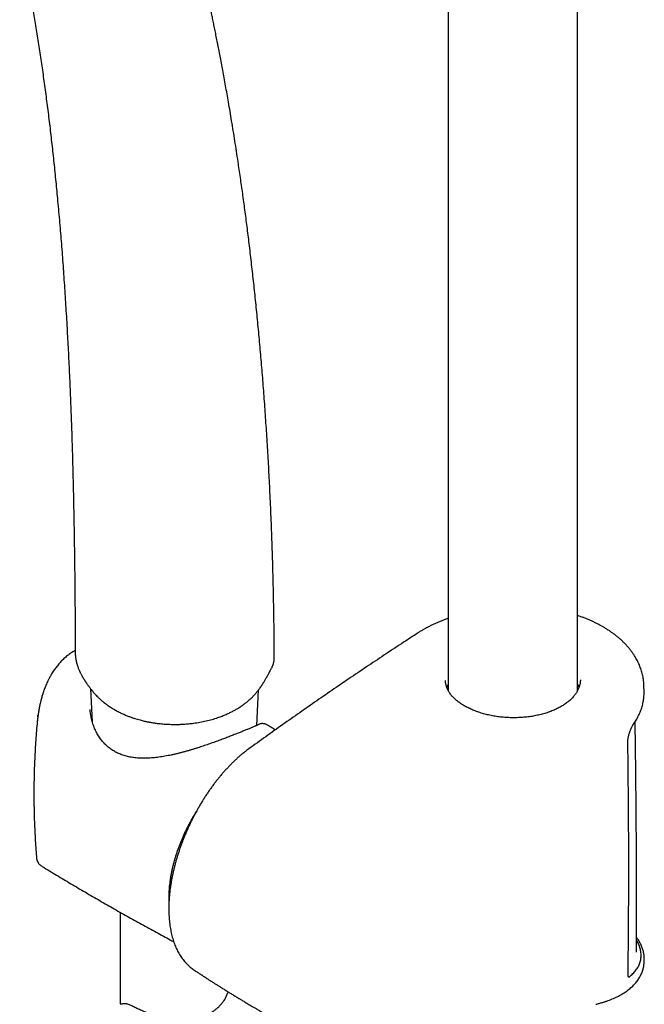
# Model space of a CAD drawing. Header units: millimetres. Extents: x 8 to 1577, y 12 to 2536.
# Tile 8 of 20: x 1339 to 1425, y 713 to 848. Entities that reach past the tile are written whole.
import ezdxf

# ---------------------------------------------------------------- set-up
doc = ezdxf.new("R2010")
doc.units = ezdxf.units.MM

msp = doc.modelspace()

# ---------------------------------------------------------------- linework, layer by layer
at = {"color": 7, "linetype": 'Continuous', "lineweight": 30}
for p, q in [((1415.73, 756.03), (1415.73, 1047.76)), ((1397.93, 1042.22), (1397.93, 756.02)), ((1374.01, 760.48), (1374.01, 760.5)), ((1373.67, 759.17), (1373.66, 759.14)), ((1347.83, 757.6), (1347.78, 757.69)), ((1347.83, 757.6), (1347.85, 757.58)), ((1348.75, 756.27), (1348.99, 751.7)), ((1424.87, 755.88), (1424.85, 756.67)), ((1371.6, 751.22), (1371.86, 756.12)), ((1341.49, 752.36), (1341.52, 752.64)), ((1341.42, 751.78), (1341.43, 751.83)), ((1373.19, 751.2), (1373.18, 751.2)), ((1341.32, 732.99), (1341.32, 732.99)), ((1341.99, 731.88), (1341.99, 731.88)), ((1352.81, 725.51), (1352.81, 712.98)), ((1423.85, 720.03), (1423.85, 720.08)), ((1424.89, 718.8), (1424.9, 719.04)), ((1422.67, 717.06), (1422.67, 717.06)), ((1422.93, 716.67), (1422.98, 716.72))]:
    msp.add_line(p, q, dxfattribs=at)
for points, knots in [([(1374.01, 760.48), (1374.01, 761.08), (1374, 762.92), (1373.97, 765.97), (1373.9, 769.65), (1373.81, 773.26), (1373.7, 776.81), (1373.56, 780.3), (1373.41, 783.64), (1373.25, 786.83), (1373.07, 789.87), (1372.88, 792.87), (1372.67, 795.81), (1372.45, 798.7), (1372.22, 801.54), (1371.97, 804.33), (1371.71, 807.07), (1371.44, 809.75), (1371.16, 812.39), (1370.87, 814.98), (1370.58, 817.46), (1370.28, 819.86), (1369.98, 822.16), (1369.67, 824.41), (1369.36, 826.62), (1369.07, 828.56), (1368.82, 830.23), (1368.6, 831.65), (1368.38, 833.04), (1368.15, 834.4), (1367.94, 835.71), (1367.72, 836.95), (1367.52, 838.13), (1367.32, 839.25), (1367.12, 840.33), (1366.93, 841.37), (1366.75, 842.37), (1366.56, 843.33), (1366.39, 844.26), (1366.21, 845.15), (1366.04, 846), (1365.88, 846.82), (1365.72, 847.59), (1365.58, 848.32), (1365.43, 849.01), (1365.29, 849.68), (1365.16, 850.32), (1365.03, 850.93), (1364.9, 851.5), (1364.79, 852.03), (1364.69, 852.49), (1364.6, 852.87), (1364.53, 853.19), (1364.47, 853.49), (1364.41, 853.76), (1364.35, 854), (1364.31, 854.2), (1364.28, 854.33), (1364.26, 854.41), (1364.25, 854.45), (1364.24, 854.49), (1364.23, 854.53), (1364.22, 854.59), (1364.19, 854.7), (1364.16, 854.84), (1364.12, 855.03), (1364.07, 855.25), (1364.01, 855.51), (1363.94, 855.81), (1363.86, 856.15), (1363.77, 856.52), (1363.68, 856.94), (1363.57, 857.39), (1363.46, 857.88), (1363.33, 858.41), (1363.19, 858.97), (1363.05, 859.58), (1362.89, 860.22), (1362.72, 860.9), (1362.54, 861.61), (1362.36, 862.35), (1362.23, 862.85), (1362.17, 863.1)], [0, 0, 0, 0, 0.016216, 0.050377, 0.084109, 0.117406, 0.150265, 0.182682, 0.214654, 0.243567, 0.272102, 0.300257, 0.328028, 0.355416, 0.382417, 0.409032, 0.435258, 0.461095, 0.486541, 0.511596, 0.536258, 0.559152, 0.581696, 0.60389, 0.625733, 0.647226, 0.661534, 0.675681, 0.689646, 0.703242, 0.716428, 0.729204, 0.740874, 0.75218, 0.763122, 0.773699, 0.783912, 0.793761, 0.803246, 0.812368, 0.821125, 0.829519, 0.837409, 0.844948, 0.852137, 0.858975, 0.865671, 0.871994, 0.877942, 0.883517, 0.888718, 0.892205, 0.8955, 0.898606, 0.901513, 0.904046, 0.90613, 0.907763, 0.908229, 0.908639, 0.908995, 0.909361, 0.909967, 0.911087, 0.912611, 0.914537, 0.916868, 0.919601, 0.922738, 0.926278, 0.930221, 0.934567, 0.939316, 0.944468, 0.950023, 0.956003, 0.962388, 0.969178, 0.976374, 0.983975, 0.991835, 1, 1, 1, 1]), ([(1339, 859.28), (1339.01, 859.26), (1339.17, 858.52), (1339.46, 857.08), (1339.88, 854.94), (1340.28, 852.79), (1340.67, 850.61), (1341.05, 848.37), (1341.42, 846.09), (1341.78, 843.77), (1342.13, 841.4), (1342.46, 838.98), (1342.79, 836.52), (1343.1, 834.03), (1343.39, 831.51), (1343.67, 828.95), (1343.94, 826.36), (1344.2, 823.64), (1344.46, 820.81), (1344.71, 817.85), (1344.94, 814.85), (1345.15, 811.79), (1345.35, 808.67), (1345.53, 805.57), (1345.7, 802.48), (1345.85, 799.4), (1345.98, 796.28), (1346.1, 793.12), (1346.21, 789.78), (1346.31, 786.27), (1346.4, 782.57), (1346.47, 778.83), (1346.53, 775.03), (1346.58, 771.18), (1346.61, 767.28), (1346.63, 764), (1346.63, 762.01), (1346.63, 761.35)], [0, 0, 0, 0, 0.000581, 0.024852, 0.0481, 0.071702, 0.095657, 0.119967, 0.144631, 0.169651, 0.195027, 0.220758, 0.246846, 0.273289, 0.299606, 0.326267, 0.35327, 0.380615, 0.410528, 0.440839, 0.471546, 0.502647, 0.534141, 0.566025, 0.596444, 0.627205, 0.658307, 0.689747, 0.721522, 0.757377, 0.793639, 0.830304, 0.867365, 0.904817, 0.942651, 0.98086, 1, 1, 1, 1]), ([(1397.93, 765.97), (1397.83, 765.93), (1397.57, 765.84), (1397.17, 765.68), (1396.72, 765.5), (1396.29, 765.31), (1395.86, 765.11), (1395.44, 764.91), (1395.03, 764.69), (1394.63, 764.47), (1394.24, 764.24), (1393.93, 764.06), (1393.76, 763.94), (1393.72, 763.91)], [0, 0, 0, 0, 0.0670688, 0.1662368, 0.2650832, 0.3632195, 0.4625743, 0.5620868, 0.6617426, 0.7615244, 0.8614126, 0.9613851, 1, 1, 1, 1]), ([(1419.24, 764.78), (1419.12, 764.85), (1418.86, 764.99), (1418.46, 765.2), (1418.05, 765.41), (1417.62, 765.6), (1417.19, 765.79), (1416.75, 765.97), (1416.3, 766.14), (1415.96, 766.26), (1415.77, 766.32), (1415.73, 766.33)], [0, 0, 0, 0, 0.115828, 0.238256, 0.360721, 0.483178, 0.605593, 0.727935, 0.850252, 0.97165, 1, 1, 1, 1]), ([(1424.85, 756.67), (1424.85, 756.72), (1424.84, 756.89), (1424.82, 757.18), (1424.78, 757.52), (1424.73, 757.86), (1424.66, 758.2), (1424.57, 758.53), (1424.47, 758.87), (1424.36, 759.21), (1424.22, 759.54), (1424.08, 759.86), (1423.92, 760.19), (1423.74, 760.5), (1423.55, 760.82), (1423.34, 761.13), (1423.12, 761.44), (1422.88, 761.75), (1422.63, 762.05), (1422.37, 762.34), (1422.09, 762.63), (1421.8, 762.91), (1421.49, 763.19), (1421.17, 763.45), (1420.84, 763.72), (1420.5, 763.97), (1420.14, 764.22), (1419.77, 764.46), (1419.47, 764.64), (1419.29, 764.75), (1419.24, 764.78)], [0, 0, 0, 0, 0.017631, 0.053145, 0.088895, 0.124864, 0.161018, 0.19732, 0.233729, 0.270202, 0.306694, 0.343141, 0.379495, 0.415883, 0.452816, 0.490049, 0.527538, 0.565233, 0.60308, 0.641024, 0.67901, 0.716974, 0.754856, 0.792663, 0.830972, 0.869375, 0.907852, 0.946387, 0.984962, 1, 1, 1, 1]), ([(1393.72, 763.91), (1393.08, 763.5), (1391.63, 762.55), (1389.39, 761.07), (1386.99, 759.47), (1384.6, 757.86), (1382.22, 756.24), (1379.86, 754.61), (1377.51, 752.97), (1375.17, 751.33), (1372.84, 749.67), (1371.29, 748.56), (1370.51, 747.99), (1370.5, 747.98)], [0, 0, 0, 0, 0.080716, 0.182843, 0.284939, 0.387001, 0.489027, 0.591014, 0.692961, 0.794863, 0.896734, 0.998702, 1, 1, 1, 1]), ([(1346.63, 761.53), (1346.58, 761.5), (1346.43, 761.42), (1346.18, 761.26), (1345.89, 761.06), (1345.6, 760.85), (1345.33, 760.63), (1345.1, 760.42), (1344.88, 760.21), (1344.67, 760), (1344.48, 759.79), (1344.28, 759.56), (1344.1, 759.33), (1343.92, 759.1), (1343.75, 758.86), (1343.57, 758.59), (1343.42, 758.35), (1343.31, 758.15), (1343.23, 758.01), (1343.17, 757.9), (1343.12, 757.81), (1343.07, 757.72), (1343, 757.59), (1342.92, 757.43), (1342.81, 757.2), (1342.68, 756.92), (1342.55, 756.6), (1342.43, 756.31), (1342.34, 756.05), (1342.26, 755.84), (1342.2, 755.65), (1342.14, 755.44), (1342.06, 755.2), (1341.99, 754.93), (1341.9, 754.6), (1341.8, 754.21), (1341.71, 753.75), (1341.61, 753.23), (1341.56, 752.87), (1341.53, 752.68)], [0, 0, 0, 0, 0.017311, 0.051703, 0.088707, 0.125648, 0.159835, 0.191322, 0.221054, 0.249329, 0.277393, 0.306485, 0.336941, 0.363192, 0.391741, 0.422545, 0.45479, 0.47273, 0.487795, 0.499988, 0.509306, 0.517094, 0.530541, 0.547986, 0.569439, 0.602243, 0.633616, 0.66311, 0.690749, 0.708164, 0.72519, 0.744725, 0.767331, 0.793017, 0.821795, 0.85971, 0.901997, 0.948728, 1, 1, 1, 1]), ([(1346.63, 761.36), (1346.63, 761.26), (1346.64, 761.07), (1346.66, 760.82), (1346.68, 760.62), (1346.7, 760.46), (1346.72, 760.33), (1346.75, 760.21), (1346.77, 760.07), (1346.81, 759.9), (1346.86, 759.72), (1346.92, 759.51), (1346.99, 759.31), (1347.06, 759.11), (1347.13, 758.92), (1347.2, 758.78), (1347.24, 758.68), (1347.27, 758.61), (1347.32, 758.52), (1347.37, 758.4), (1347.45, 758.24), (1347.55, 758.06), (1347.67, 757.85), (1347.77, 757.7), (1347.82, 757.62)], [0, 0, 0, 0, 0.075063, 0.137998, 0.18883, 0.229427, 0.263726, 0.291954, 0.325135, 0.36968, 0.421531, 0.472423, 0.528707, 0.582376, 0.633239, 0.678337, 0.698007, 0.716184, 0.740641, 0.774311, 0.817144, 0.869082, 0.930056, 1, 1, 1, 1]), ([(1373.67, 759.15), (1373.69, 759.21), (1373.74, 759.31), (1373.8, 759.44), (1373.85, 759.56), (1373.88, 759.65), (1373.91, 759.75), (1373.93, 759.84), (1373.96, 759.96), (1373.99, 760.11), (1374.01, 760.29), (1374.01, 760.43), (1374.02, 760.5)], [0, 0, 0, 0, 0.129896, 0.236623, 0.32067, 0.403586, 0.462845, 0.526892, 0.610186, 0.716568, 0.846402, 1, 1, 1, 1]), ([(1352.03, 753.4), (1352.2, 753.31), (1352.53, 753.12), (1353.04, 752.87), (1353.52, 752.66), (1353.99, 752.47), (1354.42, 752.31), (1354.83, 752.18), (1355.21, 752.07), (1355.55, 751.97), (1355.85, 751.89), (1356.11, 751.83), (1356.34, 751.78), (1356.52, 751.74), (1356.66, 751.71), (1356.76, 751.7), (1356.83, 751.68), (1356.89, 751.67), (1356.97, 751.66), (1357.07, 751.64), (1357.22, 751.61), (1357.42, 751.58), (1357.66, 751.54), (1358.09, 751.49), (1358.7, 751.42), (1359.44, 751.38), (1360.16, 751.36), (1360.84, 751.36), (1361.54, 751.39), (1362.23, 751.45), (1362.99, 751.53), (1363.79, 751.66), (1364.64, 751.83), (1365.46, 752.04), (1366.2, 752.27), (1366.86, 752.51), (1367.41, 752.74), (1367.92, 752.97), (1368.37, 753.2), (1368.73, 753.4), (1368.98, 753.55), (1369.15, 753.66), (1369.28, 753.74), (1369.36, 753.79), (1369.42, 753.83), (1369.49, 753.88), (1369.58, 753.94), (1369.71, 754.03), (1369.85, 754.14), (1370.01, 754.26), (1370.17, 754.38), (1370.31, 754.5), (1370.44, 754.61), (1370.58, 754.73), (1370.73, 754.87), (1370.91, 755.03), (1371.08, 755.21), (1371.23, 755.37), (1371.36, 755.51), (1371.47, 755.64), (1371.57, 755.76), (1371.68, 755.89), (1371.8, 756.05), (1371.93, 756.21), (1372.07, 756.4), (1372.22, 756.62), (1372.35, 756.82), (1372.46, 756.99), (1372.56, 757.15), (1372.66, 757.32), (1372.77, 757.49), (1372.87, 757.67), (1372.97, 757.84), (1373.05, 757.99), (1373.12, 758.12), (1373.19, 758.24), (1373.26, 758.37), (1373.32, 758.49), (1373.38, 758.59), (1373.42, 758.68), (1373.48, 758.78), (1373.55, 758.92), (1373.61, 759.04), (1373.65, 759.12), (1373.67, 759.14)], [0, 0, 0, 0, 0.0259678, 0.0502096, 0.0727272, 0.0935264, 0.1126109, 0.1299803, 0.1456375, 0.1595896, 0.1718438, 0.1824064, 0.1912823, 0.1984753, 0.2039888, 0.2078251, 0.210147, 0.2120769, 0.2150289, 0.2190024, 0.2239961, 0.2320761, 0.2418589, 0.2522564, 0.2807559, 0.310205, 0.3346979, 0.3598153, 0.3855274, 0.4114538, 0.4374865, 0.4701796, 0.5030505, 0.536099, 0.5693297, 0.5954645, 0.6202446, 0.6436646, 0.6657271, 0.6864333, 0.6966588, 0.7055472, 0.712785, 0.7162768, 0.7191952, 0.7225782, 0.7274981, 0.7341063, 0.7423222, 0.7514866, 0.7602626, 0.7686115, 0.7765326, 0.7840247, 0.7937732, 0.8043929, 0.8157194, 0.8256638, 0.8337262, 0.8408763, 0.8479307, 0.855014, 0.8626585, 0.8713617, 0.8809792, 0.8915077, 0.9013648, 0.9083294, 0.9145605, 0.922041, 0.9305508, 0.9372145, 0.9447461, 0.9514163, 0.9567594, 0.961126, 0.9665126, 0.9727397, 0.9764688, 0.9798449, 0.9838064, 0.9896862, 0.9974743, 1, 1, 1, 1]), ([(1347.87, 757.54), (1347.88, 757.53), (1347.91, 757.48), (1347.95, 757.42), (1348, 757.33), (1348.05, 757.26), (1348.1, 757.19), (1348.15, 757.11), (1348.22, 757), (1348.32, 756.86), (1348.43, 756.7), (1348.54, 756.55), (1348.65, 756.41), (1348.77, 756.24), (1348.92, 756.06), (1349.06, 755.88), (1349.21, 755.7), (1349.36, 755.53), (1349.54, 755.34), (1349.72, 755.16), (1349.89, 754.99), (1350.03, 754.86), (1350.16, 754.74), (1350.29, 754.62), (1350.42, 754.52), (1350.52, 754.44), (1350.59, 754.38), (1350.65, 754.33), (1350.72, 754.28), (1350.8, 754.22), (1350.9, 754.14), (1351.04, 754.04), (1351.23, 753.9), (1351.46, 753.75), (1351.73, 753.58), (1351.93, 753.46), (1352.03, 753.4)], [0, 0, 0, 0, 0.005891, 0.024427, 0.036771, 0.049298, 0.062253, 0.075775, 0.089967, 0.120155, 0.151347, 0.177872, 0.201651, 0.235112, 0.276515, 0.310604, 0.346771, 0.390719, 0.427496, 0.480286, 0.522274, 0.553301, 0.583884, 0.61551, 0.651179, 0.669404, 0.686149, 0.70142, 0.715247, 0.731657, 0.753618, 0.787266, 0.828819, 0.878199, 0.935306, 1, 1, 1, 1]), ([(1416.11, 757.51), (1416.11, 757.5), (1416.11, 757.43), (1416.1, 757.29), (1416.08, 757.07), (1416.04, 756.86), (1415.98, 756.64), (1415.91, 756.43), (1415.83, 756.22), (1415.73, 756.02), (1415.62, 755.82), (1415.49, 755.62), (1415.35, 755.42), (1415.19, 755.23), (1415.02, 755.04), (1414.84, 754.85), (1414.64, 754.67), (1414.43, 754.49), (1414.21, 754.31), (1413.97, 754.15), (1413.73, 753.98), (1413.47, 753.83), (1413.2, 753.68), (1412.93, 753.54), (1412.64, 753.4), (1412.34, 753.27), (1412.03, 753.15), (1411.71, 753.03), (1411.38, 752.92), (1411.05, 752.82), (1410.7, 752.73), (1410.35, 752.65), (1410, 752.57), (1409.64, 752.5), (1409.28, 752.44), (1408.91, 752.39), (1408.54, 752.35), (1408.17, 752.32), (1407.79, 752.3), (1407.41, 752.28), (1407.03, 752.28), (1406.65, 752.28), (1406.27, 752.29), (1405.89, 752.31), (1405.51, 752.34), (1405.14, 752.38), (1404.77, 752.42), (1404.4, 752.48), (1404.03, 752.54), (1403.67, 752.62), (1403.31, 752.7), (1402.97, 752.78), (1402.63, 752.88), (1402.29, 752.98), (1401.97, 753.09), (1401.65, 753.21), (1401.34, 753.33), (1401.04, 753.46), (1400.75, 753.6), (1400.47, 753.74), (1400.28, 753.84), (1400.18, 753.9), (1400.17, 753.91)], [0, 0, 0, 0, 0.000465, 0.018599, 0.036761, 0.054884, 0.072923, 0.090839, 0.108605, 0.126199, 0.143619, 0.16083, 0.178038, 0.195249, 0.212462, 0.229673, 0.246871, 0.264047, 0.281189, 0.298283, 0.315316, 0.332276, 0.349129, 0.366011, 0.382971, 0.399997, 0.417077, 0.434197, 0.451343, 0.4685, 0.485651, 0.502779, 0.519874, 0.536926, 0.553873, 0.570963, 0.588012, 0.605064, 0.622153, 0.639316, 0.65649, 0.67357, 0.690746, 0.707952, 0.725104, 0.742141, 0.759175, 0.776302, 0.793498, 0.810704, 0.827847, 0.844875, 0.861869, 0.878919, 0.895935, 0.912962, 0.930031, 0.947175, 0.964101, 0.981139, 0.998237, 1, 1, 1, 1]), ([(1400.17, 753.91), (1400.16, 753.91), (1400.07, 753.96), (1399.89, 754.07), (1399.64, 754.23), (1399.41, 754.4), (1399.2, 754.56), (1398.99, 754.74), (1398.8, 754.91), (1398.62, 755.09), (1398.45, 755.27), (1398.3, 755.45), (1398.16, 755.64), (1398.04, 755.83), (1397.93, 756.02), (1397.83, 756.22), (1397.75, 756.41), (1397.68, 756.61), (1397.63, 756.8), (1397.59, 757), (1397.57, 757.21), (1397.56, 757.35), (1397.56, 757.42), (1397.56, 757.42)], [0, 0, 0, 0, 0.004759, 0.056506, 0.108106, 0.159297, 0.209905, 0.261145, 0.31215, 0.363204, 0.414429, 0.466004, 0.518038, 0.569421, 0.621702, 0.674325, 0.727173, 0.780125, 0.833277, 0.887248, 0.942021, 0.997131, 1, 1, 1, 1]), ([(1397.93, 756.89), (1397.91, 756.85), (1397.83, 756.7), (1397.78, 756.55), (1397.74, 756.45)], [0, 0, 0, 0, 0.288434, 1, 1, 1, 1]), ([(1415.93, 756.48), (1415.92, 756.5), (1415.88, 756.65), (1415.82, 756.8), (1415.74, 756.94), (1415.73, 756.95)], [0, 0, 0, 0, 0.13087, 0.900413, 1, 1, 1, 1]), ([(1423.48, 751.51), (1423.55, 751.61), (1423.68, 751.8), (1423.86, 752.1), (1424.03, 752.41), (1424.18, 752.72), (1424.32, 753.03), (1424.44, 753.34), (1424.55, 753.66), (1424.64, 753.98), (1424.72, 754.3), (1424.78, 754.62), (1424.83, 754.94), (1424.86, 755.27), (1424.87, 755.49), (1424.87, 755.6), (1424.87, 755.61)], [0, 0, 0, 0, 0.0739437, 0.1517695, 0.2290891, 0.3049744, 0.3823417, 0.4593618, 0.5361342, 0.6127652, 0.6893654, 0.7660268, 0.8428106, 0.918945, 0.9950973, 1, 1, 1, 1]), ([(1424.86, 755.62), (1424.87, 755.69), (1424.87, 755.77), (1424.87, 755.86), (1424.87, 755.88)], [0, 0, 0, 0, 0.745613, 1, 1, 1, 1]), ([(1371.94, 751.38), (1371.93, 751.37), (1371.9, 751.36), (1371.84, 751.33), (1371.77, 751.29), (1371.67, 751.25), (1371.57, 751.2), (1371.44, 751.15), (1371.31, 751.09), (1371.16, 751.02), (1371, 750.96), (1370.82, 750.88), (1370.64, 750.8), (1370.44, 750.72), (1370.23, 750.64), (1370.01, 750.55), (1369.79, 750.46), (1369.55, 750.36), (1369.31, 750.26), (1369.06, 750.16), (1368.8, 750.06), (1368.52, 749.95), (1368.24, 749.84), (1367.94, 749.72), (1367.64, 749.61), (1367.33, 749.49), (1367.02, 749.37), (1366.7, 749.25), (1366.37, 749.13), (1366.04, 749.01), (1365.7, 748.88), (1365.34, 748.76), (1364.98, 748.63), (1364.62, 748.51), (1364.25, 748.38), (1363.87, 748.26), (1363.49, 748.14), (1363.1, 748.01), (1362.7, 747.89), (1362.3, 747.77), (1361.9, 747.66), (1361.49, 747.55), (1361.07, 747.44), (1360.66, 747.33), (1360.24, 747.24), (1359.82, 747.14), (1359.4, 747.06), (1358.98, 746.98), (1358.56, 746.91), (1358.14, 746.85), (1357.73, 746.8), (1357.32, 746.76), (1356.92, 746.72), (1356.53, 746.7), (1356.14, 746.7), (1355.76, 746.7), (1355.39, 746.72), (1355.03, 746.75), (1354.67, 746.79), (1354.33, 746.84), (1354, 746.9), (1353.68, 746.98), (1353.36, 747.07), (1353.06, 747.17), (1352.76, 747.29), (1352.47, 747.42), (1352.2, 747.56), (1351.93, 747.71), (1351.68, 747.87), (1351.43, 748.05), (1351.19, 748.24), (1350.95, 748.44), (1350.73, 748.66), (1350.51, 748.89), (1350.31, 749.13), (1350.11, 749.38), (1349.93, 749.65), (1349.76, 749.92), (1349.59, 750.21), (1349.44, 750.5), (1349.3, 750.81), (1349.18, 751.13), (1349.06, 751.45), (1348.96, 751.79), (1348.88, 752.12), (1348.81, 752.46), (1348.75, 752.8), (1348.71, 753.13), (1348.7, 753.34), (1348.7, 753.43)], [0, 0, 0, 0, 0.008643, 0.019631, 0.031144, 0.042975, 0.054958, 0.066961, 0.078956, 0.090913, 0.102846, 0.114714, 0.126486, 0.138139, 0.149652, 0.161012, 0.172209, 0.183238, 0.194126, 0.204971, 0.215873, 0.226812, 0.23777, 0.248722, 0.259647, 0.270524, 0.281338, 0.292072, 0.302722, 0.313427, 0.324326, 0.33534, 0.346416, 0.357494, 0.368568, 0.379851, 0.391214, 0.402681, 0.414276, 0.425963, 0.437759, 0.449627, 0.461571, 0.473594, 0.485698, 0.497883, 0.510145, 0.522481, 0.534876, 0.547273, 0.559584, 0.571809, 0.583946, 0.595995, 0.607956, 0.619836, 0.63164, 0.643371, 0.654876, 0.666226, 0.677465, 0.688626, 0.699732, 0.710677, 0.721693, 0.732692, 0.743593, 0.754344, 0.76505, 0.775861, 0.786802, 0.797867, 0.809048, 0.820335, 0.831714, 0.843172, 0.854691, 0.86627, 0.877962, 0.889922, 0.90204, 0.914301, 0.926682, 0.939156, 0.951692, 0.964255, 0.976805, 0.989336, 1, 1, 1, 1]), ([(1341.54, 752.71), (1341.52, 752.56), (1341.47, 752.25), (1341.44, 751.94), (1341.42, 751.78)], [0, 0, 0, 0, 0.5012662, 1, 1, 1, 1]), ([(1341.42, 751.78), (1341.41, 751.66), (1341.36, 751.12), (1341.28, 750.15), (1341.19, 748.87), (1341.11, 747.58), (1341.05, 746.3), (1341, 745.01), (1340.97, 743.72), (1340.95, 742.44), (1340.95, 741.15), (1340.97, 739.86), (1341, 738.57), (1341.05, 737.29), (1341.11, 736.01), (1341.19, 734.72), (1341.26, 733.72), (1341.31, 733.14), (1341.32, 732.99)], [0, 0, 0, 0, 0.018497, 0.086878, 0.155272, 0.223674, 0.292081, 0.360488, 0.428891, 0.497288, 0.565673, 0.634045, 0.702396, 0.770725, 0.839026, 0.907298, 0.975534, 1, 1, 1, 1]), ([(1373.14, 751.22), (1373.12, 751.23), (1373.05, 751.28), (1372.93, 751.34), (1372.78, 751.4), (1372.65, 751.44), (1372.52, 751.46), (1372.41, 751.48), (1372.3, 751.48), (1372.19, 751.46), (1372.09, 751.44), (1372.01, 751.41), (1371.98, 751.39), (1371.97, 751.39)], [0, 0, 0, 0, 0.0574979, 0.2128276, 0.3500237, 0.4724298, 0.5789212, 0.6732722, 0.7604958, 0.8408734, 0.9163376, 0.9883584, 1, 1, 1, 1]), ([(1374.15, 750.6), (1374, 750.7), (1373.68, 750.9), (1373.35, 751.09), (1373.19, 751.19)], [0, 0, 0, 0, 0.49036, 1, 1, 1, 1]), ([(1422.63, 748.9), (1422.63, 748.9), (1422.63, 748.93), (1422.63, 749.02), (1422.64, 749.15), (1422.65, 749.29), (1422.67, 749.43), (1422.7, 749.58), (1422.74, 749.74), (1422.77, 749.9), (1422.82, 750.06), (1422.87, 750.22), (1422.93, 750.38), (1422.98, 750.54), (1423.04, 750.69), (1423.11, 750.83), (1423.17, 750.97), (1423.24, 751.11), (1423.31, 751.23), (1423.37, 751.35), (1423.43, 751.44), (1423.47, 751.49), (1423.48, 751.51)], [0, 0, 0, 0, 0.000172, 0.048356, 0.097563, 0.14756, 0.198151, 0.248696, 0.300167, 0.352897, 0.406519, 0.460613, 0.514673, 0.568644, 0.62292, 0.677844, 0.73366, 0.790252, 0.847409, 0.90482, 0.961951, 1, 1, 1, 1]), ([(1423.85, 720.08), (1423.85, 720.22), (1423.85, 720.51), (1423.85, 720.91), (1423.85, 721.29), (1423.85, 721.63), (1423.85, 722.08), (1423.85, 722.63), (1423.85, 723.24), (1423.85, 723.8), (1423.85, 724.29), (1423.85, 724.81), (1423.85, 725.34), (1423.85, 725.94), (1423.85, 726.6), (1423.85, 727.33), (1423.85, 728.11), (1423.85, 728.94), (1423.84, 729.82), (1423.84, 730.75), (1423.84, 731.73), (1423.83, 732.75), (1423.83, 733.83), (1423.82, 734.96), (1423.81, 736.14), (1423.8, 737.36), (1423.79, 738.64), (1423.78, 739.97), (1423.77, 741.34), (1423.75, 742.8), (1423.74, 744.32), (1423.72, 745.93), (1423.7, 747.58), (1423.68, 749.3), (1423.66, 750.69), (1423.64, 751.52), (1423.64, 751.75)], [0, 0, 0, 0, 0.014047, 0.027038, 0.038974, 0.049862, 0.060397, 0.081442, 0.102949, 0.118596, 0.134479, 0.150599, 0.167433, 0.185511, 0.207156, 0.230351, 0.255096, 0.28139, 0.309234, 0.338627, 0.369569, 0.402059, 0.436099, 0.471688, 0.508825, 0.54751, 0.587744, 0.629526, 0.672857, 0.717736, 0.766412, 0.816787, 0.868861, 0.922633, 0.978104, 1, 1, 1, 1]), ([(1422.67, 717.06), (1422.68, 718.03), (1422.71, 720.18), (1422.73, 723.51), (1422.76, 727.05), (1422.76, 730.59), (1422.76, 734.13), (1422.75, 737.69), (1422.72, 741.25), (1422.69, 744.81), (1422.66, 747.36), (1422.64, 748.72), (1422.63, 748.89)], [0, 0, 0, 0, 0.09274, 0.20417, 0.315598, 0.427023, 0.538445, 0.649862, 0.761276, 0.872684, 0.984088, 1, 1, 1, 1]), ([(1370.5, 747.98), (1370.42, 747.92), (1370.24, 747.79), (1369.97, 747.58), (1369.67, 747.35), (1369.36, 747.09), (1369.02, 746.79), (1368.67, 746.47), (1368.33, 746.14), (1367.99, 745.8), (1367.65, 745.45), (1367.32, 745.09), (1366.99, 744.73), (1366.67, 744.35), (1366.36, 743.97), (1366.04, 743.58), (1365.74, 743.18), (1365.43, 742.77), (1365.14, 742.35), (1364.84, 741.92), (1364.55, 741.49), (1364.27, 741.05), (1364, 740.6), (1363.73, 740.15), (1363.47, 739.69), (1363.22, 739.24), (1362.97, 738.77), (1362.73, 738.3), (1362.5, 737.83), (1362.27, 737.35), (1362.05, 736.87), (1361.84, 736.38), (1361.64, 735.89), (1361.44, 735.4), (1361.26, 734.91), (1361.08, 734.42), (1360.91, 733.92), (1360.75, 733.43), (1360.6, 732.94), (1360.46, 732.46), (1360.33, 731.97), (1360.21, 731.48), (1360.1, 730.99), (1359.99, 730.5), (1359.9, 730.01), (1359.81, 729.52), (1359.74, 729.05), (1359.67, 728.57), (1359.62, 728.1), (1359.58, 727.63), (1359.54, 727.17), (1359.52, 726.71), (1359.51, 726.26), (1359.51, 725.81), (1359.52, 725.37), (1359.54, 724.93), (1359.57, 724.5), (1359.61, 724.08), (1359.66, 723.66), (1359.73, 723.25), (1359.8, 722.85), (1359.89, 722.46), (1359.99, 722.08), (1360.1, 721.71), (1360.22, 721.35), (1360.35, 721), (1360.49, 720.66), (1360.64, 720.33), (1360.81, 720.02), (1360.98, 719.71), (1361.17, 719.42), (1361.36, 719.14), (1361.56, 718.87), (1361.77, 718.62), (1361.99, 718.39), (1362.22, 718.17), (1362.46, 717.96), (1362.7, 717.76), (1362.88, 717.63), (1362.98, 717.57), (1362.99, 717.56)], [0, 0, 0, 0, 0.008906, 0.020163, 0.030855, 0.042173, 0.056169, 0.069565, 0.082988, 0.096402, 0.109775, 0.123077, 0.136282, 0.149356, 0.162524, 0.175688, 0.188835, 0.201979, 0.215132, 0.228304, 0.241509, 0.25476, 0.267947, 0.281033, 0.294084, 0.307117, 0.320148, 0.33319, 0.346258, 0.359368, 0.372547, 0.385636, 0.398751, 0.411895, 0.42505, 0.438192, 0.451299, 0.464355, 0.477353, 0.490328, 0.503368, 0.516486, 0.529663, 0.542876, 0.556103, 0.569319, 0.582497, 0.595561, 0.608752, 0.621942, 0.63514, 0.648351, 0.661584, 0.674848, 0.68815, 0.701331, 0.714777, 0.728164, 0.741503, 0.754807, 0.768084, 0.781344, 0.794596, 0.807857, 0.821074, 0.834206, 0.847358, 0.860493, 0.873578, 0.886581, 0.899469, 0.912214, 0.924886, 0.937196, 0.949508, 0.9618, 0.974053, 0.986253, 0.998385, 1, 1, 1, 1]), ([(1363.33, 739.43), (1363.31, 739.41), (1363.21, 739.25), (1363.03, 738.95), (1362.77, 738.52), (1362.53, 738.08), (1362.29, 737.64), (1362.06, 737.2), (1361.84, 736.76), (1361.63, 736.31), (1361.43, 735.86), (1361.23, 735.4), (1361.05, 734.95), (1360.87, 734.49), (1360.71, 734.04), (1360.55, 733.58), (1360.41, 733.12), (1360.28, 732.67), (1360.15, 732.21), (1360.04, 731.76), (1359.93, 731.31), (1359.84, 730.86), (1359.76, 730.41), (1359.69, 729.97), (1359.63, 729.53), (1359.58, 729.09), (1359.54, 728.66), (1359.52, 728.23), (1359.5, 727.81), (1359.5, 727.4), (1359.51, 727.03), (1359.52, 726.81), (1359.52, 726.71)], [0, 0, 0, 0, 0.0049262, 0.0395669, 0.0742069, 0.1088468, 0.1434872, 0.1781285, 0.2127714, 0.2474166, 0.2820646, 0.3167161, 0.3513717, 0.386032, 0.4206977, 0.4553693, 0.4900475, 0.5247327, 0.5594255, 0.5941265, 0.628836, 0.6635545, 0.6982823, 0.7330196, 0.7677666, 0.8025231, 0.8372891, 0.872064, 0.9068472, 0.9416377, 0.9764342, 1, 1, 1, 1]), ([(1341.32, 732.99), (1341.33, 732.92), (1341.34, 732.79), (1341.39, 732.64), (1341.43, 732.53), (1341.46, 732.46), (1341.5, 732.39), (1341.56, 732.29), (1341.66, 732.16), (1341.8, 732.01), (1341.92, 731.93), (1341.99, 731.88)], [0, 0, 0, 0, 0.173542, 0.311604, 0.383353, 0.438842, 0.483551, 0.571081, 0.687352, 0.831262, 1, 1, 1, 1]), ([(1341.99, 731.88), (1342.11, 731.81), (1342.89, 731.33), (1344.33, 730.46), (1346.3, 729.28), (1348.28, 728.11), (1350.27, 726.96), (1352.26, 725.82), (1354.26, 724.69), (1356.27, 723.58), (1358.24, 722.5), (1359.55, 721.81), (1360.18, 721.47)], [0, 0, 0, 0, 0.021105, 0.130721, 0.240338, 0.349954, 0.459566, 0.569171, 0.678768, 0.788353, 0.897924, 1, 1, 1, 1]), ([(1422.98, 716.72), (1423.14, 716.87), (1423.47, 717.17), (1423.86, 717.65), (1424.16, 718.15), (1424.36, 718.68), (1424.46, 719.24), (1424.47, 719.8), (1424.38, 720.38), (1424.19, 720.97), (1424.01, 721.39), (1423.87, 721.62), (1423.85, 721.64)], [0, 0, 0, 0, 0.110387, 0.220005, 0.329437, 0.439266, 0.549916, 0.65993, 0.769359, 0.87882, 0.988939, 1, 1, 1, 1]), ([(1424.9, 719.04), (1424.9, 719.07), (1424.9, 719.17), (1424.89, 719.36), (1424.87, 719.61), (1424.83, 719.85), (1424.78, 720.1), (1424.71, 720.35), (1424.62, 720.6), (1424.52, 720.85), (1424.41, 721.1), (1424.27, 721.36), (1424.13, 721.61), (1423.99, 721.83), (1423.89, 721.96), (1423.85, 722.02)], [0, 0, 0, 0, 0.0278431, 0.1088765, 0.1910881, 0.2734783, 0.356144, 0.4392458, 0.522917, 0.6072645, 0.692446, 0.7758676, 0.8614415, 0.9474054, 1, 1, 1, 1]), ([(1419.66, 713.26), (1419.69, 713.27), (1419.84, 713.32), (1420.12, 713.42), (1420.49, 713.57), (1420.84, 713.72), (1421.18, 713.88), (1421.51, 714.05), (1421.82, 714.23), (1422.12, 714.41), (1422.41, 714.61), (1422.69, 714.81), (1422.95, 715.02), (1423.19, 715.24), (1423.42, 715.46), (1423.63, 715.69), (1423.83, 715.92), (1424, 716.16), (1424.17, 716.4), (1424.31, 716.65), (1424.44, 716.9), (1424.55, 717.15), (1424.65, 717.41), (1424.73, 717.66), (1424.79, 717.92), (1424.84, 718.19), (1424.87, 718.45), (1424.89, 718.65), (1424.89, 718.75), (1424.89, 718.76)], [0, 0, 0, 0, 0.00974, 0.052742, 0.095787, 0.138766, 0.181011, 0.223345, 0.265734, 0.308078, 0.350286, 0.392258, 0.433893, 0.475088, 0.515751, 0.555807, 0.5952, 0.633899, 0.671899, 0.709218, 0.745894, 0.781987, 0.817584, 0.85302, 0.888399, 0.923741, 0.959061, 0.994378, 1, 1, 1, 1]), ([(1363, 717.55), (1363.05, 717.52), (1363.18, 717.43), (1363.38, 717.3), (1363.6, 717.16), (1363.78, 717.04), (1363.92, 716.95), (1364.07, 716.85), (1364.26, 716.72), (1364.53, 716.55), (1364.85, 716.34), (1365.22, 716.1), (1365.61, 715.85), (1365.98, 715.61), (1366.34, 715.38), (1366.72, 715.15), (1367.12, 714.9), (1367.54, 714.64), (1367.97, 714.37), (1368.34, 714.14), (1368.65, 713.96), (1368.86, 713.82), (1369.05, 713.71), (1369.2, 713.62), (1369.34, 713.53), (1369.51, 713.43), (1369.7, 713.32), (1369.92, 713.19), (1370.14, 713.05), (1370.39, 712.9), (1370.68, 712.74), (1371, 712.55), (1371.33, 712.35), (1371.7, 712.13), (1372.06, 711.93), (1372.4, 711.73), (1372.7, 711.56), (1373, 711.39), (1373.29, 711.22), (1373.56, 711.07), (1373.81, 710.93), (1374.02, 710.81), (1374.18, 710.72), (1374.3, 710.65), (1374.43, 710.58), (1374.57, 710.5), (1374.74, 710.41), (1374.94, 710.3), (1375.21, 710.15), (1375.55, 709.96), (1375.94, 709.75), (1376.33, 709.54), (1376.65, 709.36), (1376.89, 709.23), (1377.05, 709.15), (1377.19, 709.08), (1377.3, 709.02), (1377.41, 708.96), (1377.55, 708.89), (1377.71, 708.8), (1377.9, 708.7), (1378.11, 708.59), (1378.32, 708.48), (1378.54, 708.36), (1378.75, 708.26), (1378.93, 708.16), (1379.08, 708.08), (1379.2, 708.02), (1379.31, 707.96), (1379.44, 707.9), (1379.59, 707.82), (1379.79, 707.72), (1380.03, 707.6), (1380.3, 707.46), (1380.57, 707.32), (1380.84, 707.18), (1381.11, 707.05), (1381.39, 706.91), (1381.63, 706.79), (1381.78, 706.71), (1381.83, 706.69)], [0, 0, 0, 0, 0.007733, 0.021888, 0.0339, 0.043769, 0.051494, 0.057085, 0.069074, 0.08272, 0.101128, 0.121888, 0.144977, 0.163872, 0.183676, 0.204389, 0.226012, 0.248547, 0.271993, 0.295834, 0.309521, 0.321262, 0.331057, 0.338905, 0.346052, 0.354205, 0.365119, 0.377143, 0.389215, 0.401243, 0.418348, 0.435364, 0.453279, 0.473146, 0.494977, 0.510175, 0.526188, 0.542008, 0.557033, 0.571262, 0.584695, 0.596568, 0.604076, 0.609984, 0.616047, 0.623566, 0.632544, 0.64298, 0.654653, 0.675286, 0.695843, 0.716323, 0.736526, 0.745914, 0.754113, 0.76112, 0.766937, 0.772105, 0.778574, 0.787313, 0.797682, 0.808503, 0.819487, 0.830636, 0.841882, 0.851758, 0.859077, 0.864738, 0.870103, 0.876678, 0.884465, 0.893464, 0.907332, 0.921603, 0.93562, 0.949383, 0.962891, 0.976618, 0.991923, 1, 1, 1, 1]), ([(1422.75, 716.58), (1422.75, 716.58), (1422.75, 716.58), (1422.74, 716.59), (1422.73, 716.62), (1422.71, 716.67), (1422.7, 716.73), (1422.68, 716.81), (1422.67, 716.9), (1422.67, 716.98), (1422.67, 717.04), (1422.67, 717.06)], [0, 0, 0, 0, 0.079621, 0.1882, 0.299872, 0.416318, 0.538113, 0.66504, 0.796334, 0.930909, 1, 1, 1, 1]), ([(1422.74, 716.61), (1422.75, 716.6), (1422.78, 716.59), (1422.85, 716.61), (1422.9, 716.65), (1422.93, 716.67)], [0, 0, 0, 0, 0.199028, 0.630467, 1, 1, 1, 1]), ([(1352.81, 712.98), (1352.81, 712.97), (1352.81, 712.93), (1352.82, 712.91), (1352.84, 712.89), (1352.88, 712.88), (1352.93, 712.89), (1353.02, 712.91), (1353.14, 712.94), (1353.28, 712.96), (1353.41, 712.97), (1353.55, 712.96), (1353.73, 712.92), (1353.93, 712.86), (1354.16, 712.77), (1354.41, 712.66), (1354.68, 712.53), (1354.98, 712.39), (1355.29, 712.24), (1355.59, 712.1), (1355.89, 711.96), (1356.2, 711.82), (1356.61, 711.65), (1357.08, 711.46), (1357.62, 711.27), (1358.17, 711.1), (1358.73, 710.95), (1359.3, 710.82), (1359.8, 710.74), (1360.26, 710.69), (1360.68, 710.66), (1361.16, 710.64), (1361.63, 710.65), (1362.06, 710.67), (1362.42, 710.71), (1362.77, 710.76), (1363.15, 710.84), (1363.58, 710.94), (1363.99, 711.07), (1364.35, 711.21), (1364.73, 711.37), (1365.13, 711.58), (1365.54, 711.83), (1365.89, 712.08), (1366.15, 712.3), (1366.43, 712.55), (1366.71, 712.85), (1366.99, 713.19), (1367.2, 713.52), (1367.35, 713.79), (1367.47, 714.03), (1367.57, 714.27), (1367.64, 714.45), (1367.66, 714.55), (1367.67, 714.56)], [0, 0, 0, 0, 0.007431, 0.022266, 0.037158, 0.054423, 0.071759, 0.089124, 0.124147, 0.141825, 0.159544, 0.177369, 0.195986, 0.21475, 0.233827, 0.253065, 0.271666, 0.290396, 0.309369, 0.328451, 0.340788, 0.35946, 0.378209, 0.403439, 0.429014, 0.454235, 0.479604, 0.5052, 0.531106, 0.544809, 0.565549, 0.586375, 0.607471, 0.62866, 0.642923, 0.656189, 0.676266, 0.696426, 0.716844, 0.737349, 0.751148, 0.777101, 0.803415, 0.823335, 0.843333, 0.856778, 0.883287, 0.910149, 0.930479, 0.950886, 0.964604, 0.978301, 0.999042, 1, 1, 1, 1]), ([(1418.22, 712.84), (1418.27, 712.85), (1418.47, 712.9), (1418.79, 712.99), (1419.19, 713.11), (1419.48, 713.2), (1419.63, 713.25), (1419.66, 713.26)], [0, 0, 0, 0, 0.110219, 0.386536, 0.667284, 0.947233, 1, 1, 1, 1])]:
    msp.add_open_spline(points, degree=3, knots=knots, dxfattribs=at)

doc.saveas('drawing.dxf')
